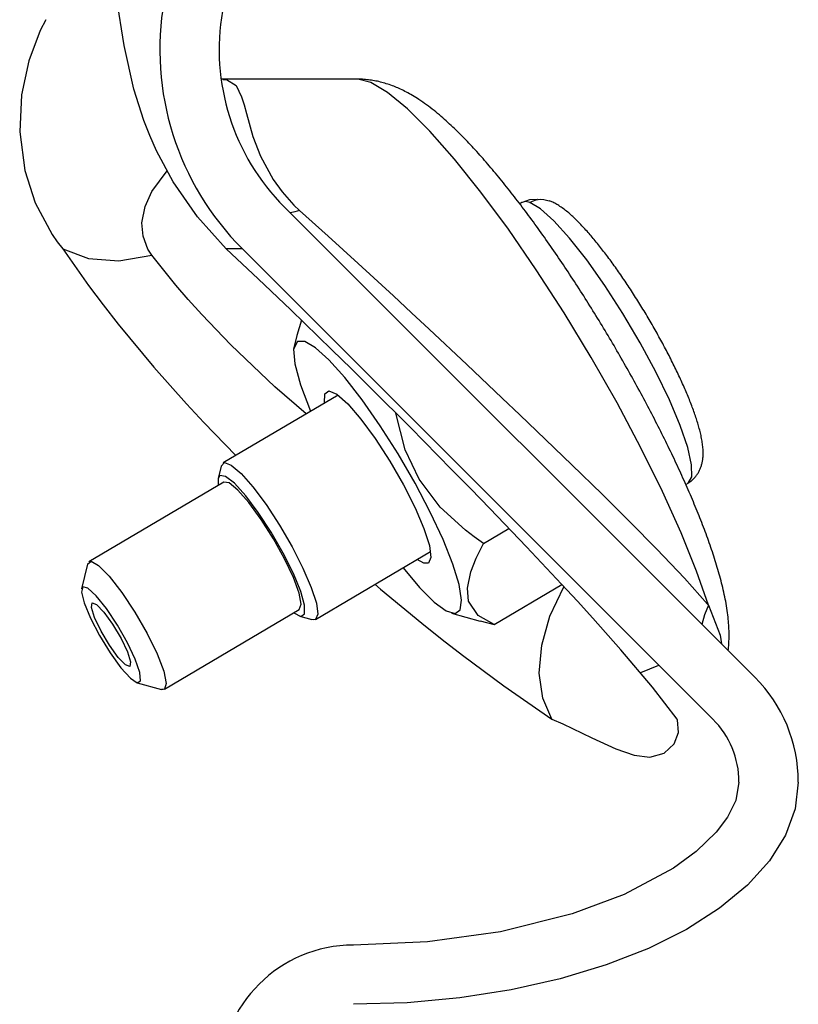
# Model space of a CAD drawing. Extents: x 990 to 4202, y -422 to 622.
# Tile 154 of 200: x 1605.17 to 1606.48, y -96.98 to -95.32. Entities that reach past the tile are written whole.
import ezdxf

# ---------------------------------------------------------------- set-up
doc = ezdxf.new("R2010")
doc.units = 0
doc.header["$MEASUREMENT"] = 0
doc.layers.add('SPILL-BUCKET', color=1, linetype='CONTINUOUS')

msp = doc.modelspace()

# ---------------------------------------------------------------- linework, layer by layer
at = {"layer": 'SPILL-BUCKET', "color": 8, "linetype": 'Continuous'}
for p, q in [((1605.34302, -95.36353), (1605.3299, -95.28097)), ((1605.21092, -95.32031), (1605.20132, -95.33798)), ((1605.20132, -95.33798), (1605.18226, -95.38895)), ((1605.35939, -95.43705), (1605.34302, -95.36353)), ((1605.18226, -95.38895), (1605.16998, -95.44649)), ((1605.50886, -95.42017), (1605.50644, -95.42013)), ((1605.509, -95.42017), (1605.50886, -95.42017)), ((1605.50895, -95.42048), (1605.51547, -95.42075)), ((1605.50914, -95.42017), (1605.509, -95.42017)), ((1605.73647, -95.42017), (1605.50914, -95.42017)), ((1605.51547, -95.42075), (1605.53141, -95.43078)), ((1605.7587, -95.42581), (1605.73647, -95.42017)), ((1605.73792, -95.42018), (1605.73647, -95.42017)), ((1605.73937, -95.4202), (1605.73792, -95.42018)), ((1605.74191, -95.42027), (1605.73937, -95.4202)), ((1605.74443, -95.42038), (1605.74191, -95.42027)), ((1605.74697, -95.42053), (1605.74443, -95.42038)), ((1605.74949, -95.42073), (1605.74697, -95.42053)), ((1605.75202, -95.42096), (1605.74949, -95.42073)), ((1605.75453, -95.42124), (1605.75202, -95.42096)), ((1605.75705, -95.42156), (1605.75453, -95.42124)), ((1605.75956, -95.42191), (1605.75705, -95.42156)), ((1605.76208, -95.42231), (1605.75956, -95.42191)), ((1605.76458, -95.42275), (1605.76208, -95.42231)), ((1605.7671, -95.42323), (1605.76458, -95.42275)), ((1605.76959, -95.42374), (1605.7671, -95.42323)), ((1605.77211, -95.4243), (1605.76959, -95.42374)), ((1605.7746, -95.4249), (1605.77211, -95.4243)), ((1605.77713, -95.42554), (1605.7746, -95.4249)), ((1605.77962, -95.42622), (1605.77713, -95.42554)), ((1605.37617, -95.48966), (1605.35939, -95.43705)), ((1605.53141, -95.43078), (1605.5409, -95.45)), ((1605.7868, -95.4426), (1605.7587, -95.42581)), ((1605.78215, -95.42695), (1605.77962, -95.42622)), ((1605.78465, -95.42771), (1605.78215, -95.42695)), ((1605.7872, -95.42852), (1605.78465, -95.42771)), ((1605.78972, -95.42936), (1605.7872, -95.42852)), ((1605.79228, -95.43027), (1605.78972, -95.42936)), ((1605.79481, -95.4312), (1605.79228, -95.43027)), ((1605.79713, -95.43209), (1605.79481, -95.4312)), ((1605.79943, -95.43301), (1605.79713, -95.43209)), ((1605.80178, -95.43398), (1605.79943, -95.43301)), ((1605.80409, -95.43497), (1605.80178, -95.43398)), ((1605.80647, -95.43603), (1605.80409, -95.43497)), ((1605.80882, -95.43711), (1605.80647, -95.43603)), ((1605.81124, -95.43826), (1605.80882, -95.43711)), ((1605.81364, -95.43943), (1605.81124, -95.43826)), ((1605.81611, -95.44068), (1605.81364, -95.43943)), ((1605.81855, -95.44195), (1605.81611, -95.44068)), ((1605.82109, -95.44331), (1605.81855, -95.44195)), ((1605.16998, -95.44649), (1605.16697, -95.50861)), ((1605.5409, -95.45), (1605.5449, -95.4631)), ((1605.82016, -95.47018), (1605.7868, -95.4426)), ((1605.8236, -95.4447), (1605.82109, -95.44331)), ((1605.82621, -95.44618), (1605.8236, -95.4447)), ((1605.82879, -95.44769), (1605.82621, -95.44618)), ((1605.83148, -95.44931), (1605.82879, -95.44769)), ((1605.83415, -95.45095), (1605.83148, -95.44931)), ((1605.83693, -95.45271), (1605.83415, -95.45095)), ((1605.83969, -95.4545), (1605.83693, -95.45271)), ((1605.84289, -95.45664), (1605.83969, -95.4545)), ((1605.84605, -95.45881), (1605.84289, -95.45664)), ((1605.5449, -95.4631), (1605.54893, -95.47817)), ((1605.85806, -95.50795), (1605.82016, -95.47018)), ((1605.84927, -95.46107), (1605.84605, -95.45881)), ((1605.85245, -95.46337), (1605.84927, -95.46107)), ((1605.85563, -95.46572), (1605.85245, -95.46337)), ((1605.85879, -95.46812), (1605.85563, -95.46572)), ((1605.8619, -95.47053), (1605.85879, -95.46812)), ((1605.865, -95.47298), (1605.8619, -95.47053)), ((1605.86804, -95.47543), (1605.865, -95.47298)), ((1605.38604, -95.51496), (1605.37617, -95.48966)), ((1605.54893, -95.47817), (1605.56003, -95.51671)), ((1605.87107, -95.47792), (1605.86804, -95.47543)), ((1605.87404, -95.4804), (1605.87107, -95.47792)), ((1605.877, -95.48292), (1605.87404, -95.4804)), ((1605.8799, -95.48544), (1605.877, -95.48292)), ((1605.8828, -95.48799), (1605.8799, -95.48544)), ((1605.88564, -95.49053), (1605.8828, -95.48799)), ((1605.88849, -95.49311), (1605.88564, -95.49053)), ((1605.89966, -95.55509), (1605.85806, -95.50795)), ((1605.89129, -95.49568), (1605.88849, -95.49311)), ((1605.89409, -95.49829), (1605.89129, -95.49568)), ((1605.89685, -95.50089), (1605.89409, -95.49829)), ((1605.89961, -95.50353), (1605.89685, -95.50089)), ((1605.90234, -95.50617), (1605.89961, -95.50353)), ((1605.90507, -95.50884), (1605.90234, -95.50617)), ((1605.16697, -95.50861), (1605.17571, -95.57434)), ((1605.39765, -95.54116), (1605.38604, -95.51496)), ((1605.56003, -95.51671), (1605.57292, -95.55018)), ((1605.90778, -95.51152), (1605.90507, -95.50884)), ((1605.91048, -95.51422), (1605.90778, -95.51152)), ((1605.91317, -95.51694), (1605.91048, -95.51422)), ((1605.91586, -95.51968), (1605.91317, -95.51694)), ((1605.91852, -95.52243), (1605.91586, -95.51968)), ((1605.9212, -95.52521), (1605.91852, -95.52243)), ((1605.42556, -95.5934), (1605.39765, -95.54116)), ((1605.92385, -95.528), (1605.9212, -95.52521)), ((1605.92651, -95.53083), (1605.92385, -95.528)), ((1605.92916, -95.53366), (1605.92651, -95.53083)), ((1605.93181, -95.53652), (1605.92916, -95.53366)), ((1605.93445, -95.53939), (1605.93181, -95.53652)), ((1605.93709, -95.54229), (1605.93445, -95.53939)), ((1605.57292, -95.55018), (1605.59405, -95.58919)), ((1605.94407, -95.61057), (1605.89966, -95.55509)), ((1605.93973, -95.54521), (1605.93709, -95.54229)), ((1605.94237, -95.54815), (1605.93973, -95.54521)), ((1605.945, -95.55111), (1605.94237, -95.54815)), ((1605.94764, -95.5541), (1605.945, -95.55111)), ((1605.95026, -95.5571), (1605.94764, -95.5541)), ((1605.9529, -95.56013), (1605.95026, -95.5571)), ((1605.17571, -95.57434), (1605.19328, -95.62853)), ((1605.38972, -95.60955), (1605.41558, -95.57472)), ((1605.95553, -95.56317), (1605.9529, -95.56013)), ((1605.95817, -95.56625), (1605.95553, -95.56317)), ((1605.9608, -95.56934), (1605.95817, -95.56625)), ((1605.96344, -95.57245), (1605.9608, -95.56934)), ((1605.96607, -95.57558), (1605.96344, -95.57245)), ((1605.59405, -95.58919), (1605.60926, -95.6103)), ((1605.96871, -95.57874), (1605.96607, -95.57558)), ((1605.97134, -95.58192), (1605.96871, -95.57874)), ((1605.97398, -95.58512), (1605.97134, -95.58192)), ((1605.97662, -95.58834), (1605.97398, -95.58512)), ((1605.97926, -95.59158), (1605.97662, -95.58834)), ((1605.46632, -95.65234), (1605.42556, -95.5934)), ((1605.9819, -95.59484), (1605.97926, -95.59158)), ((1605.98455, -95.59813), (1605.9819, -95.59484)), ((1605.98719, -95.60143), (1605.98455, -95.59813)), ((1605.98984, -95.60476), (1605.98719, -95.60143)), ((1605.99249, -95.60811), (1605.98984, -95.60476)), ((1605.99514, -95.61148), (1605.99249, -95.60811)), ((1605.37829, -95.63475), (1605.38972, -95.60955)), ((1605.60926, -95.6103), (1605.62911, -95.63238)), ((1605.99032, -95.67317), (1605.94407, -95.61057)), ((1605.99778, -95.61487), (1605.99514, -95.61148)), ((1606.00044, -95.61828), (1605.99778, -95.61487)), ((1606.00309, -95.62171), (1606.00044, -95.61828)), ((1606.00575, -95.62516), (1606.00309, -95.62171)), ((1606.02574, -95.62325), (1606.01345, -95.62782)), ((1606.0389, -95.62312), (1606.02574, -95.62325)), ((1606.03093, -95.62557), (1606.03707, -95.62359)), ((1606.03707, -95.62359), (1606.04364, -95.62266)), ((1606.03922, -95.62323), (1606.0389, -95.62312)), ((1606.04364, -95.62266), (1606.05009, -95.62287)), ((1606.05009, -95.62287), (1606.05879, -95.62507)), ((1605.19328, -95.62853), (1605.22182, -95.68188)), ((1605.37297, -95.66243), (1605.37829, -95.63475)), ((1605.62911, -95.63238), (1605.63857, -95.64125)), ((1605.63857, -95.64125), (1605.63058, -95.64386)), ((1605.63857, -95.64125), (1605.68694, -95.6847)), ((1606.0084, -95.62863), (1606.00575, -95.62516)), ((1606.01106, -95.63212), (1606.0084, -95.62863)), ((1606.01321, -95.62796), (1606.00954, -95.63013)), ((1606.01372, -95.63563), (1606.01106, -95.63212)), ((1606.01323, -95.62795), (1606.01321, -95.62796)), ((1606.01334, -95.62791), (1606.01322, -95.62798)), ((1606.01326, -95.62793), (1606.01323, -95.62795)), ((1606.01894, -95.62651), (1606.01326, -95.62793)), ((1606.01345, -95.62782), (1606.01326, -95.62793)), ((1606.01346, -95.62784), (1606.01334, -95.62791)), ((1606.01638, -95.63916), (1606.01372, -95.63563)), ((1606.01904, -95.6427), (1606.01638, -95.63916)), ((1606.02624, -95.62793), (1606.01894, -95.62651)), ((1606.02624, -95.62793), (1606.03093, -95.62557)), ((1606.04427, -95.63845), (1606.02624, -95.62793)), ((1606.06703, -95.65877), (1606.04427, -95.63845)), ((1606.05907, -95.62504), (1606.05883, -95.62496)), ((1606.0593, -95.62513), (1606.05907, -95.62504)), ((1606.0608, -95.6257), (1606.0593, -95.62513)), ((1606.06225, -95.62631), (1606.0608, -95.6257)), ((1606.06379, -95.62699), (1606.06225, -95.62631)), ((1606.06531, -95.62769), (1606.06379, -95.62699)), ((1606.06692, -95.62847), (1606.06531, -95.62769)), ((1606.0685, -95.62929), (1606.06692, -95.62847)), ((1606.07018, -95.6302), (1606.0685, -95.62929)), ((1606.07184, -95.63115), (1606.07018, -95.6302)), ((1606.0736, -95.63219), (1606.07184, -95.63115)), ((1606.07534, -95.63327), (1606.0736, -95.63219)), ((1606.07728, -95.63453), (1606.07534, -95.63327)), ((1606.07921, -95.63583), (1606.07728, -95.63453)), ((1606.0811, -95.63716), (1606.07921, -95.63583)), ((1606.08298, -95.63853), (1606.0811, -95.63716)), ((1606.08482, -95.6399), (1606.08298, -95.63853)), ((1606.08665, -95.64132), (1606.08482, -95.6399)), ((1606.08843, -95.64275), (1606.08665, -95.64132)), ((1605.51511, -95.70615), (1605.46632, -95.65234)), ((1605.63058, -95.64386), (1605.62296, -95.64565)), ((1606.0217, -95.64628), (1606.01904, -95.6427)), ((1606.02437, -95.64986), (1606.0217, -95.64628)), ((1606.02703, -95.65347), (1606.02437, -95.64986)), ((1606.0297, -95.65709), (1606.02703, -95.65347)), ((1606.03236, -95.66073), (1606.0297, -95.65709)), ((1606.09022, -95.64422), (1606.08843, -95.64275)), ((1606.09198, -95.64569), (1606.09022, -95.64422)), ((1606.09374, -95.6472), (1606.09198, -95.64569)), ((1606.09546, -95.64872), (1606.09374, -95.6472)), ((1606.0972, -95.65027), (1606.09546, -95.64872)), ((1606.09891, -95.65184), (1606.0972, -95.65027)), ((1606.10063, -95.65344), (1606.09891, -95.65184)), ((1606.10233, -95.65505), (1606.10063, -95.65344)), ((1606.10404, -95.6567), (1606.10233, -95.65505)), ((1606.10574, -95.65837), (1606.10404, -95.6567)), ((1605.37476, -95.68463), (1605.37297, -95.66243)), ((1606.0374, -95.74155), (1605.99032, -95.67317)), ((1606.03503, -95.6644), (1606.03236, -95.66073)), ((1606.0377, -95.66808), (1606.03503, -95.6644)), ((1606.04036, -95.67177), (1606.0377, -95.66808)), ((1606.04303, -95.67549), (1606.04036, -95.67177)), ((1606.09352, -95.68802), (1606.06703, -95.65877)), ((1606.10745, -95.66006), (1606.10574, -95.65837)), ((1606.10914, -95.66178), (1606.10745, -95.66006)), ((1606.11085, -95.66352), (1606.10914, -95.66178)), ((1606.11255, -95.66529), (1606.11085, -95.66352)), ((1606.11425, -95.66708), (1606.11255, -95.66529)), ((1606.11596, -95.6689), (1606.11425, -95.66708)), ((1606.11767, -95.67075), (1606.11596, -95.6689)), ((1606.11938, -95.67261), (1606.11767, -95.67075)), ((1606.12109, -95.67451), (1606.11938, -95.67261)), ((1606.12281, -95.67643), (1606.12109, -95.67451)), ((1605.22182, -95.68188), (1605.23032, -95.69414)), ((1605.38308, -95.70665), (1605.37476, -95.68463)), ((1605.68694, -95.6847), (1605.73738, -95.73072)), ((1606.04569, -95.67922), (1606.04303, -95.67549)), ((1606.04836, -95.68297), (1606.04569, -95.67922)), ((1606.05103, -95.68673), (1606.04836, -95.68297)), ((1606.0537, -95.69052), (1606.05103, -95.68673)), ((1606.05636, -95.69431), (1606.0537, -95.69052)), ((1606.1226, -95.72494), (1606.09352, -95.68802)), ((1606.12453, -95.67837), (1606.12281, -95.67643)), ((1606.12626, -95.68034), (1606.12453, -95.67837)), ((1606.12799, -95.68234), (1606.12626, -95.68034)), ((1606.12972, -95.68435), (1606.12799, -95.68234)), ((1606.13146, -95.6864), (1606.12972, -95.68435)), ((1606.1332, -95.68847), (1606.13146, -95.6864)), ((1606.13494, -95.69056), (1606.1332, -95.68847)), ((1606.13669, -95.69268), (1606.13494, -95.69056)), ((1605.23032, -95.69414), (1605.23946, -95.70615)), ((1605.23946, -95.70615), (1605.2829, -95.768)), ((1605.23946, -95.70615), (1605.28292, -95.72254)), ((1605.38608, -95.71162), (1605.38308, -95.70665)), ((1605.53537, -95.70615), (1605.51511, -95.70615)), ((1605.56897, -95.75663), (1605.51511, -95.70615)), ((1605.54213, -95.70615), (1605.53537, -95.70615)), ((1606.05903, -95.69813), (1606.05636, -95.69431)), ((1606.06169, -95.70196), (1606.05903, -95.69813)), ((1606.06436, -95.70581), (1606.06169, -95.70196)), ((1606.06702, -95.70967), (1606.06436, -95.70581)), ((1606.13845, -95.69482), (1606.13669, -95.69268)), ((1606.14021, -95.69698), (1606.13845, -95.69482)), ((1606.14197, -95.69917), (1606.14021, -95.69698)), ((1606.14373, -95.70138), (1606.14197, -95.69917)), ((1606.14551, -95.70362), (1606.14373, -95.70138)), ((1606.14728, -95.70587), (1606.14551, -95.70362)), ((1606.14905, -95.70815), (1606.14728, -95.70587)), ((1605.28292, -95.72254), (1605.33419, -95.72609)), ((1605.33419, -95.72609), (1605.38952, -95.71652)), ((1605.38952, -95.71652), (1605.38608, -95.71162)), ((1605.42995, -95.7671), (1605.38952, -95.71652)), ((1606.06968, -95.71355), (1606.06702, -95.70967)), ((1606.07234, -95.71744), (1606.06968, -95.71355)), ((1606.075, -95.72134), (1606.07234, -95.71744)), ((1606.07766, -95.72526), (1606.075, -95.72134)), ((1606.15083, -95.71045), (1606.14905, -95.70815)), ((1606.15262, -95.71278), (1606.15083, -95.71045)), ((1606.1544, -95.71512), (1606.15262, -95.71278)), ((1606.15619, -95.71749), (1606.1544, -95.71512)), ((1606.15798, -95.71987), (1606.15619, -95.71749)), ((1606.15978, -95.72228), (1606.15798, -95.71987)), ((1606.16158, -95.72471), (1606.15978, -95.72228)), ((1605.73738, -95.73072), (1605.79675, -95.78558)), ((1606.08031, -95.7292), (1606.07766, -95.72526)), ((1606.08296, -95.73315), (1606.08031, -95.7292)), ((1606.08562, -95.73711), (1606.08296, -95.73315)), ((1606.08826, -95.74109), (1606.08562, -95.73711)), ((1606.153, -95.7679), (1606.1226, -95.72494)), ((1606.16338, -95.72716), (1606.16158, -95.72471)), ((1606.16518, -95.72963), (1606.16338, -95.72716)), ((1606.16698, -95.73211), (1606.16518, -95.72963)), ((1606.16878, -95.73462), (1606.16698, -95.73211)), ((1606.17059, -95.73714), (1606.16878, -95.73462)), ((1606.17239, -95.73968), (1606.17059, -95.73714)), ((1606.1742, -95.74224), (1606.17239, -95.73968)), ((1605.62385, -95.80907), (1605.56897, -95.75663)), ((1606.08428, -95.81421), (1606.0374, -95.74155)), ((1606.09091, -95.74508), (1606.08826, -95.74109)), ((1606.09355, -95.74908), (1606.09091, -95.74508)), ((1606.09619, -95.75309), (1606.09355, -95.74908)), ((1606.09883, -95.75712), (1606.09619, -95.75309)), ((1606.10147, -95.76116), (1606.09883, -95.75712)), ((1606.176, -95.74482), (1606.1742, -95.74224)), ((1606.17781, -95.74742), (1606.176, -95.74482)), ((1606.17962, -95.75003), (1606.17781, -95.74742)), ((1606.18143, -95.75265), (1606.17962, -95.75003)), ((1606.18324, -95.7553), (1606.18143, -95.75265)), ((1606.18504, -95.75795), (1606.18324, -95.7553)), ((1605.2829, -95.768), (1605.30742, -95.80061)), ((1605.45095, -95.79148), (1605.42995, -95.7671)), ((1606.1041, -95.7652), (1606.10147, -95.76116)), ((1606.10672, -95.76927), (1606.1041, -95.7652)), ((1606.10935, -95.77334), (1606.10672, -95.76927)), ((1606.11197, -95.77742), (1606.10935, -95.77334)), ((1606.18341, -95.81507), (1606.153, -95.7679)), ((1606.18684, -95.76063), (1606.18504, -95.75795)), ((1606.18865, -95.76331), (1606.18684, -95.76063)), ((1606.19045, -95.76601), (1606.18865, -95.76331)), ((1606.19225, -95.76873), (1606.19045, -95.76601)), ((1606.19405, -95.77146), (1606.19225, -95.76873)), ((1606.19584, -95.7742), (1606.19405, -95.77146)), ((1605.79675, -95.78558), (1605.827, -95.81374)), ((1606.11459, -95.78151), (1606.11197, -95.77742)), ((1606.1172, -95.78562), (1606.11459, -95.78151)), ((1606.1198, -95.78973), (1606.1172, -95.78562)), ((1606.12241, -95.79385), (1606.1198, -95.78973)), ((1606.19764, -95.77695), (1606.19584, -95.7742)), ((1606.19942, -95.77972), (1606.19764, -95.77695)), ((1606.20121, -95.78249), (1606.19942, -95.77972)), ((1606.20299, -95.78528), (1606.20121, -95.78249)), ((1606.20477, -95.78808), (1606.20299, -95.78528)), ((1606.20655, -95.79089), (1606.20477, -95.78808)), ((1605.30742, -95.80061), (1605.33305, -95.83334)), ((1605.47374, -95.81681), (1605.45095, -95.79148)), ((1606.12501, -95.79799), (1606.12241, -95.79385)), ((1606.1276, -95.80213), (1606.12501, -95.79799)), ((1606.13019, -95.80628), (1606.1276, -95.80213)), ((1606.13277, -95.81044), (1606.13019, -95.80628)), ((1606.20832, -95.79371), (1606.20655, -95.79089)), ((1606.21008, -95.79653), (1606.20832, -95.79371)), ((1606.21184, -95.79937), (1606.21008, -95.79653)), ((1606.2136, -95.80221), (1606.21184, -95.79937)), ((1606.21535, -95.80506), (1606.2136, -95.80221)), ((1606.21709, -95.80792), (1606.21535, -95.80506)), ((1605.5226, -95.86781), (1605.47374, -95.81681)), ((1605.69289, -95.87615), (1605.62385, -95.80907)), ((1605.827, -95.81374), (1605.85678, -95.84159)), ((1606.12995, -95.88957), (1606.08428, -95.81421)), ((1606.13535, -95.8146), (1606.13277, -95.81044)), ((1606.13792, -95.81878), (1606.13535, -95.8146)), ((1606.14049, -95.82296), (1606.13792, -95.81878)), ((1606.14305, -95.82715), (1606.14049, -95.82296)), ((1606.2125, -95.86438), (1606.18341, -95.81507)), ((1606.21883, -95.81078), (1606.21709, -95.80792)), ((1606.22056, -95.81366), (1606.21883, -95.81078)), ((1606.22228, -95.81653), (1606.22056, -95.81366)), ((1606.224, -95.81941), (1606.22228, -95.81653)), ((1606.22571, -95.8223), (1606.224, -95.81941)), ((1606.22742, -95.82519), (1606.22571, -95.8223)), ((1605.33305, -95.83334), (1605.39293, -95.90539)), ((1605.64157, -95.82628), (1605.63373, -95.8522)), ((1606.1456, -95.83134), (1606.14305, -95.82715)), ((1606.14815, -95.83555), (1606.1456, -95.83134)), ((1606.15069, -95.83976), (1606.14815, -95.83555)), ((1606.15323, -95.84397), (1606.15069, -95.83976)), ((1606.22911, -95.82809), (1606.22742, -95.82519)), ((1606.2308, -95.83099), (1606.22911, -95.82809)), ((1606.23248, -95.83389), (1606.2308, -95.83099)), ((1606.23415, -95.8368), (1606.23248, -95.83389)), ((1606.23581, -95.8397), (1606.23415, -95.8368)), ((1606.23746, -95.84261), (1606.23581, -95.8397)), ((1605.63373, -95.8522), (1605.62851, -95.87511)), ((1605.85678, -95.84159), (1605.92016, -95.90121)), ((1606.15575, -95.84819), (1606.15323, -95.84397)), ((1606.15827, -95.85242), (1606.15575, -95.84819)), ((1606.16079, -95.85665), (1606.15827, -95.85242)), ((1606.16329, -95.86088), (1606.16079, -95.85665)), ((1606.23911, -95.84552), (1606.23746, -95.84261)), ((1606.24074, -95.84843), (1606.23911, -95.84552)), ((1606.24236, -95.85134), (1606.24074, -95.84843)), ((1606.24397, -95.85425), (1606.24236, -95.85134)), ((1606.24558, -95.85716), (1606.24397, -95.85425)), ((1605.59698, -95.93871), (1605.5226, -95.86781)), ((1605.63481, -95.86262), (1605.62851, -95.87511)), ((1605.6471, -95.86249), (1605.63481, -95.86262)), ((1605.66508, -95.87296), (1605.6471, -95.86249)), ((1605.68792, -95.89352), (1605.66508, -95.87296)), ((1606.16579, -95.86512), (1606.16329, -95.86088)), ((1606.16828, -95.86936), (1606.16579, -95.86512)), ((1606.17076, -95.87361), (1606.16828, -95.86936)), ((1606.17323, -95.87787), (1606.17076, -95.87361)), ((1606.23901, -95.91369), (1606.2125, -95.86438)), ((1606.24717, -95.86007), (1606.24558, -95.85716)), ((1606.24875, -95.86297), (1606.24717, -95.86007)), ((1606.25032, -95.86588), (1606.24875, -95.86297)), ((1606.25187, -95.86878), (1606.25032, -95.86588)), ((1606.25342, -95.87168), (1606.25187, -95.86878)), ((1606.25496, -95.87457), (1606.25342, -95.87168)), ((1605.62851, -95.87511), (1605.63025, -95.89987)), ((1605.72573, -95.90843), (1605.69289, -95.87615)), ((1606.17341, -95.96599), (1606.12995, -95.88957)), ((1606.1757, -95.88212), (1606.17323, -95.87787)), ((1606.17816, -95.88638), (1606.1757, -95.88212)), ((1606.18061, -95.89064), (1606.17816, -95.88638)), ((1606.25647, -95.87746), (1606.25496, -95.87457)), ((1606.25798, -95.88035), (1606.25647, -95.87746)), ((1606.25948, -95.88323), (1606.25798, -95.88035)), ((1606.26096, -95.8861), (1606.25948, -95.88323)), ((1606.26243, -95.88897), (1606.26096, -95.8861)), ((1606.26389, -95.89184), (1606.26243, -95.88897)), ((1605.39293, -95.90539), (1605.44801, -95.96736)), ((1605.63025, -95.89987), (1605.63992, -95.9355)), ((1605.71456, -95.92324), (1605.68792, -95.89352)), ((1605.92016, -95.90121), (1605.98012, -95.95801)), ((1606.18305, -95.8949), (1606.18061, -95.89064)), ((1606.18548, -95.89916), (1606.18305, -95.8949)), ((1606.1879, -95.90343), (1606.18548, -95.89916)), ((1606.19031, -95.9077), (1606.1879, -95.90343)), ((1606.26533, -95.89469), (1606.26389, -95.89184)), ((1606.26675, -95.89755), (1606.26533, -95.89469)), ((1606.26817, -95.90039), (1606.26675, -95.89755)), ((1606.26957, -95.90322), (1606.26817, -95.90039)), ((1606.27095, -95.90605), (1606.26957, -95.90322)), ((1606.27232, -95.90887), (1606.27095, -95.90605)), ((1605.74377, -95.96074), (1605.71456, -95.92324)), ((1605.75913, -95.94149), (1605.72573, -95.90843)), ((1606.19271, -95.91197), (1606.19031, -95.9077)), ((1606.1951, -95.91624), (1606.19271, -95.91197)), ((1606.19748, -95.92051), (1606.1951, -95.91624)), ((1606.19986, -95.92477), (1606.19748, -95.92051)), ((1606.2618, -95.96087), (1606.23901, -95.91369)), ((1606.27367, -95.91167), (1606.27232, -95.90887)), ((1606.27501, -95.91448), (1606.27367, -95.91167)), ((1606.27634, -95.91726), (1606.27501, -95.91448)), ((1606.27764, -95.92004), (1606.27634, -95.91726)), ((1606.27893, -95.92281), (1606.27764, -95.92004)), ((1606.28021, -95.92557), (1606.27893, -95.92281)), ((1605.64968, -95.98429), (1605.59698, -95.93871)), ((1605.63992, -95.9355), (1605.65699, -95.97997)), ((1606.20222, -95.92904), (1606.19986, -95.92477)), ((1606.20457, -95.93331), (1606.20222, -95.92904)), ((1606.20691, -95.93758), (1606.20457, -95.93331)), ((1606.20924, -95.94185), (1606.20691, -95.93758)), ((1606.28147, -95.92832), (1606.28021, -95.92557)), ((1606.28271, -95.93105), (1606.28147, -95.92832)), ((1606.28394, -95.93378), (1606.28271, -95.93105)), ((1606.28514, -95.93649), (1606.28394, -95.93378)), ((1606.28633, -95.93919), (1606.28514, -95.93649)), ((1606.28751, -95.94187), (1606.28633, -95.93919)), ((1605.70328, -95.95259), (1605.50957, -96.06714)), ((1605.68065, -95.96597), (1605.68102, -95.95033)), ((1605.68102, -95.95033), (1605.68806, -95.94524)), ((1605.68806, -95.94524), (1605.70123, -95.95109)), ((1605.70123, -95.95109), (1605.71955, -95.96744)), ((1605.82517, -96.00749), (1605.75913, -95.94149)), ((1606.21156, -95.94611), (1606.20924, -95.94185)), ((1606.21386, -95.95038), (1606.21156, -95.94611)), ((1606.21616, -95.95464), (1606.21386, -95.95038)), ((1606.21844, -95.9589), (1606.21616, -95.95464)), ((1606.28866, -95.94454), (1606.28751, -95.94187)), ((1606.2898, -95.94721), (1606.28866, -95.94454)), ((1606.29092, -95.94985), (1606.2898, -95.94721)), ((1606.29203, -95.95249), (1606.29092, -95.94985)), ((1606.29311, -95.9551), (1606.29203, -95.95249)), ((1606.29417, -95.95771), (1606.29311, -95.9551)), ((1605.44801, -95.96736), (1605.4771, -95.99872)), ((1605.71955, -95.96744), (1605.74165, -95.99306)), ((1605.77418, -96.00428), (1605.74377, -95.96074)), ((1605.98012, -95.95801), (1606.00975, -95.98623)), ((1606.21371, -96.0418), (1606.17341, -95.96599)), ((1606.22072, -95.96316), (1606.21844, -95.9589)), ((1606.22298, -95.96742), (1606.22072, -95.96316)), ((1606.22523, -95.97167), (1606.22298, -95.96742)), ((1606.22746, -95.97592), (1606.22523, -95.97167)), ((1606.27986, -96.00387), (1606.2618, -95.96087)), ((1606.29522, -95.9603), (1606.29417, -95.95771)), ((1606.29625, -95.96288), (1606.29522, -95.9603)), ((1606.29726, -95.96544), (1606.29625, -95.96288)), ((1606.29825, -95.96799), (1606.29726, -95.96544)), ((1606.29922, -95.97052), (1606.29825, -95.96799)), ((1606.30017, -95.97304), (1606.29922, -95.97052)), ((1606.3011, -95.97554), (1606.30017, -95.97304)), ((1605.81627, -96.04491), (1605.80047, -95.98306)), ((1606.00975, -95.98623), (1606.03838, -96.01359)), ((1606.22969, -95.98016), (1606.22746, -95.97592)), ((1606.2319, -95.9844), (1606.22969, -95.98016)), ((1606.2341, -95.98864), (1606.2319, -95.9844)), ((1606.23629, -95.99287), (1606.2341, -95.98864)), ((1606.30201, -95.97804), (1606.3011, -95.97554)), ((1606.3029, -95.98051), (1606.30201, -95.97804)), ((1606.30378, -95.98298), (1606.3029, -95.98051)), ((1606.30463, -95.98542), (1606.30378, -95.98298)), ((1606.30546, -95.98786), (1606.30463, -95.98542)), ((1606.30628, -95.99028), (1606.30546, -95.98786)), ((1605.4771, -95.99872), (1605.5312, -96.05445)), ((1605.74165, -95.99306), (1605.76587, -96.02603)), ((1605.8044, -96.05184), (1605.77418, -96.00428)), ((1606.23846, -95.9971), (1606.23629, -95.99287)), ((1606.24062, -96.00133), (1606.23846, -95.9971)), ((1606.24276, -96.00554), (1606.24062, -96.00133)), ((1606.2449, -96.00976), (1606.24276, -96.00554)), ((1606.29243, -96.04081), (1606.27986, -96.00387)), ((1606.30707, -95.99269), (1606.30628, -95.99028)), ((1606.30784, -95.99509), (1606.30707, -95.99269)), ((1606.30859, -95.99748), (1606.30784, -95.99509)), ((1606.30931, -95.99985), (1606.30859, -95.99748)), ((1606.31002, -96.00223), (1606.30931, -95.99985)), ((1606.31071, -96.00457), (1606.31002, -96.00223)), ((1606.31137, -96.00694), (1606.31071, -96.00457)), ((1605.89476, -96.07795), (1605.82517, -96.00749)), ((1606.03838, -96.01359), (1606.09713, -96.07015)), ((1606.24702, -96.01396), (1606.2449, -96.00976)), ((1606.24912, -96.01816), (1606.24702, -96.01396)), ((1606.25122, -96.02236), (1606.24912, -96.01816)), ((1606.2533, -96.02655), (1606.25122, -96.02236)), ((1606.31201, -96.00927), (1606.31137, -96.00694)), ((1606.31263, -96.01162), (1606.31201, -96.00927)), ((1606.31322, -96.01394), (1606.31263, -96.01162)), ((1606.31379, -96.01629), (1606.31322, -96.01394)), ((1606.31434, -96.01861), (1606.31379, -96.01629)), ((1606.31486, -96.02096), (1606.31434, -96.01861)), ((1606.31535, -96.02328), (1606.31486, -96.02096)), ((1605.76587, -96.02603), (1605.7904, -96.06388)), ((1606.25536, -96.03073), (1606.2533, -96.02655)), ((1606.25741, -96.0349), (1606.25536, -96.03073)), ((1606.25944, -96.03907), (1606.25741, -96.0349)), ((1606.26146, -96.04323), (1606.25944, -96.03907)), ((1606.31582, -96.02564), (1606.31535, -96.02328)), ((1606.31625, -96.02796), (1606.31582, -96.02564)), ((1606.31666, -96.03032), (1606.31625, -96.02796)), ((1606.31703, -96.03265), (1606.31666, -96.03032)), ((1606.31736, -96.03496), (1606.31703, -96.03265)), ((1606.31765, -96.03726), (1606.31736, -96.03496)), ((1606.31789, -96.03949), (1606.31765, -96.03726)), ((1606.31809, -96.0417), (1606.31789, -96.03949)), ((1605.83302, -96.10121), (1605.8044, -96.05184)), ((1605.83977, -96.09424), (1605.81627, -96.04491)), ((1606.24998, -96.11536), (1606.21371, -96.0418)), ((1606.26347, -96.04738), (1606.26146, -96.04323)), ((1606.26546, -96.05153), (1606.26347, -96.04738)), ((1606.26744, -96.05566), (1606.26546, -96.05153)), ((1606.2694, -96.05979), (1606.26744, -96.05566)), ((1606.29894, -96.07011), (1606.29243, -96.04081)), ((1606.31825, -96.0438), (1606.31809, -96.0417)), ((1606.31824, -96.05683), (1606.31834, -96.05512)), ((1606.31836, -96.04589), (1606.31825, -96.0438)), ((1606.31834, -96.05512), (1606.31842, -96.05342)), ((1606.31843, -96.04784), (1606.31836, -96.04589)), ((1606.31842, -96.05342), (1606.31846, -96.0516)), ((1606.31846, -96.04979), (1606.31843, -96.04784)), ((1606.31846, -96.0516), (1606.31846, -96.04979)), ((1605.50629, -96.07236), (1605.50137, -96.09307)), ((1605.50629, -96.07235), (1605.51198, -96.06638)), ((1605.51198, -96.06638), (1605.52346, -96.07057)), ((1605.52346, -96.07057), (1605.53985, -96.08461)), ((1605.7904, -96.06388), (1605.81338, -96.10377)), ((1606.09713, -96.07015), (1606.14815, -96.11983)), ((1606.27134, -96.06391), (1606.2694, -96.05979)), ((1606.27328, -96.06802), (1606.27134, -96.06391)), ((1606.27519, -96.07212), (1606.27328, -96.06802)), ((1606.27709, -96.07622), (1606.27519, -96.07212)), ((1606.29913, -96.09049), (1606.29894, -96.07011)), ((1606.31513, -96.07293), (1606.31555, -96.07159)), ((1606.31555, -96.07159), (1606.31596, -96.07022)), ((1606.31596, -96.07022), (1606.31632, -96.06885)), ((1606.31632, -96.06885), (1606.31666, -96.06743)), ((1606.31666, -96.06743), (1606.31697, -96.06602)), ((1606.31697, -96.06602), (1606.31726, -96.06455)), ((1606.31726, -96.06455), (1606.31751, -96.06309)), ((1606.31751, -96.06309), (1606.31774, -96.06156)), ((1606.31774, -96.06156), (1606.31793, -96.06003)), ((1606.31793, -96.06003), (1606.3181, -96.05843)), ((1606.3181, -96.05843), (1606.31824, -96.05683)), ((1605.50432, -96.08839), (1605.50119, -96.09395)), ((1605.51391, -96.08975), (1605.50432, -96.08839)), ((1605.53985, -96.08461), (1605.5599, -96.10741)), ((1605.92696, -96.1109), (1605.89476, -96.07795)), ((1606.27897, -96.0803), (1606.27709, -96.07622)), ((1606.28084, -96.08437), (1606.27897, -96.0803)), ((1606.28269, -96.08844), (1606.28084, -96.08437)), ((1606.28452, -96.09249), (1606.28269, -96.08844)), ((1606.30577, -96.09008), (1606.30666, -96.08897)), ((1606.30666, -96.08897), (1606.30752, -96.08784)), ((1606.30752, -96.08784), (1606.30834, -96.08669)), ((1606.30834, -96.08669), (1606.30912, -96.08552)), ((1606.30912, -96.08552), (1606.30987, -96.08433)), ((1606.30987, -96.08433), (1606.31059, -96.08312)), ((1606.31059, -96.08312), (1606.31127, -96.08191)), ((1606.31127, -96.08191), (1606.31192, -96.08067)), ((1606.31192, -96.08067), (1606.31253, -96.07942)), ((1606.31253, -96.07942), (1606.31312, -96.07815)), ((1606.31312, -96.07815), (1606.31366, -96.07687)), ((1606.31366, -96.07687), (1606.31419, -96.07557)), ((1606.31419, -96.07557), (1606.31467, -96.07427)), ((1606.31467, -96.07427), (1606.31513, -96.07293)), ((1605.51074, -96.09925), (1605.28367, -96.23353)), ((1605.50119, -96.09395), (1605.50146, -96.10475)), ((1605.52008, -96.10083), (1605.51074, -96.09925)), ((1605.52882, -96.10141), (1605.51391, -96.08975)), ((1605.53473, -96.11278), (1605.52008, -96.10083)), ((1605.54773, -96.12234), (1605.52882, -96.10141)), ((1605.81338, -96.10377), (1605.83311, -96.14271)), ((1605.85872, -96.15012), (1605.83302, -96.10121)), ((1605.87557, -96.14156), (1605.83977, -96.09424)), ((1606.28634, -96.09654), (1606.28452, -96.09249)), ((1606.28814, -96.10057), (1606.28634, -96.09654)), ((1606.28993, -96.1046), (1606.28814, -96.10057)), ((1606.28931, -96.10322), (1606.29298, -96.10105)), ((1606.2917, -96.10861), (1606.28993, -96.1046)), ((1606.29297, -96.10103), (1606.29339, -96.1008)), ((1606.29298, -96.10105), (1606.29913, -96.09049)), ((1606.29339, -96.1008), (1606.29381, -96.10055)), ((1606.29381, -96.10055), (1606.29505, -96.09976)), ((1606.29505, -96.09976), (1606.29626, -96.09893)), ((1606.29626, -96.09893), (1606.29745, -96.09806)), ((1606.29745, -96.09806), (1606.2986, -96.09716)), ((1606.2986, -96.09716), (1606.29972, -96.09624)), ((1606.29972, -96.09624), (1606.30081, -96.09528)), ((1606.30081, -96.09528), (1606.30187, -96.09429)), ((1606.30187, -96.09429), (1606.3029, -96.09328)), ((1606.3029, -96.09328), (1606.30389, -96.09224)), ((1606.30389, -96.09224), (1606.30485, -96.09117)), ((1606.30485, -96.09117), (1606.30577, -96.09008)), ((1605.55326, -96.13393), (1605.53473, -96.11278)), ((1605.56898, -96.15071), (1605.54773, -96.12234)), ((1605.5599, -96.10741), (1605.58207, -96.13723)), ((1605.95908, -96.144), (1605.92696, -96.1109)), ((1606.14815, -96.11983), (1606.1725, -96.14382)), ((1606.28143, -96.18506), (1606.24998, -96.11536)), ((1606.29345, -96.11262), (1606.2917, -96.10861)), ((1606.29519, -96.11661), (1606.29345, -96.11262)), ((1606.2969, -96.12059), (1606.29519, -96.11661)), ((1606.2986, -96.12457), (1606.2969, -96.12059)), ((1605.57384, -96.16221), (1605.55326, -96.13393)), ((1605.58207, -96.13723), (1605.60465, -96.17179)), ((1606.30029, -96.12853), (1606.2986, -96.12457)), ((1606.30196, -96.13249), (1606.30029, -96.12853)), ((1606.3036, -96.13642), (1606.30196, -96.13249)), ((1606.30524, -96.14036), (1606.3036, -96.13642)), ((1605.59071, -96.18401), (1605.56898, -96.15071)), ((1605.83311, -96.14271), (1605.8481, -96.17779)), ((1605.8803, -96.1963), (1605.85872, -96.15012)), ((1605.91782, -96.18034), (1605.87557, -96.14156)), ((1606.02072, -96.20831), (1605.95908, -96.144)), ((1606.1725, -96.14382), (1606.19552, -96.16671)), ((1606.30685, -96.14427), (1606.30524, -96.14036)), ((1606.30845, -96.14819), (1606.30685, -96.14427)), ((1606.31002, -96.15208), (1606.30845, -96.14819)), ((1606.31158, -96.15598), (1606.31002, -96.15208)), ((1605.59448, -96.19485), (1605.57384, -96.16221)), ((1605.60465, -96.17179), (1605.62592, -96.20843)), ((1606.19552, -96.16671), (1606.24057, -96.21234)), ((1606.31313, -96.15985), (1606.31158, -96.15598)), ((1606.31465, -96.16372), (1606.31313, -96.15985)), ((1606.31616, -96.16757), (1606.31465, -96.16372)), ((1606.31765, -96.17143), (1606.31616, -96.16757)), ((1606.31911, -96.17526), (1606.31765, -96.17143)), ((1605.61099, -96.21931), (1605.59071, -96.18401)), ((1605.8481, -96.17779), (1605.85723, -96.20636)), ((1605.93292, -96.19182), (1605.91782, -96.18034)), ((1605.94842, -96.20269), (1605.99112, -96.17743)), ((1606.30738, -96.24938), (1606.28143, -96.18506)), ((1606.32057, -96.17909), (1606.31911, -96.17526)), ((1606.322, -96.1829), (1606.32057, -96.17909)), ((1606.32341, -96.18672), (1606.322, -96.1829)), ((1606.32481, -96.19051), (1606.32341, -96.18672)), ((1605.61314, -96.22866), (1605.59448, -96.19485)), ((1605.89677, -96.2376), (1605.8803, -96.1963)), ((1605.94842, -96.20269), (1605.93292, -96.19182)), ((1605.93623, -96.22733), (1605.94842, -96.20269)), ((1606.32619, -96.19431), (1606.32481, -96.19051)), ((1606.32755, -96.19809), (1606.32619, -96.19431)), ((1606.32888, -96.20188), (1606.32755, -96.19809)), ((1606.3302, -96.20564), (1606.32888, -96.20188)), ((1606.33151, -96.20941), (1606.3302, -96.20564)), ((1605.62804, -96.25351), (1605.61099, -96.21931)), ((1605.62592, -96.20843), (1605.64425, -96.24435)), ((1605.66548, -96.33079), (1605.85919, -96.21623)), ((1605.85723, -96.20636), (1605.85982, -96.22629)), ((1606.07998, -96.27137), (1606.02072, -96.20831)), ((1606.24057, -96.21234), (1606.2873, -96.26159)), ((1606.33279, -96.21316), (1606.33151, -96.20941)), ((1606.33405, -96.21692), (1606.33279, -96.21316)), ((1606.33529, -96.22066), (1606.33405, -96.21692)), ((1606.33652, -96.22441), (1606.33529, -96.22066)), ((1605.28099, -96.23778), (1605.27115, -96.27922)), ((1605.28099, -96.23778), (1605.28714, -96.23293)), ((1605.28714, -96.23293), (1605.29991, -96.23998)), ((1605.628, -96.26033), (1605.61314, -96.22866)), ((1605.8479, -96.23618), (1605.83656, -96.22961)), ((1605.85566, -96.23608), (1605.8479, -96.23618)), ((1605.85982, -96.22629), (1605.85566, -96.23608)), ((1605.90737, -96.27211), (1605.89677, -96.2376)), ((1605.92715, -96.25061), (1605.93623, -96.22733)), ((1606.33772, -96.22814), (1606.33652, -96.22441)), ((1606.33891, -96.23189), (1606.33772, -96.22814)), ((1606.34007, -96.23562), (1606.33891, -96.23189)), ((1606.34121, -96.23937), (1606.34007, -96.23562)), ((1605.29991, -96.23998), (1605.3179, -96.25816)), ((1605.64037, -96.28359), (1605.62804, -96.25351)), ((1605.64425, -96.24435), (1605.65823, -96.27678)), ((1605.81291, -96.24362), (1605.84081, -96.2769)), ((1605.92133, -96.27795), (1605.92715, -96.25061)), ((1606.32725, -96.30694), (1606.30738, -96.24938)), ((1606.34233, -96.2431), (1606.34121, -96.23937)), ((1606.34344, -96.24686), (1606.34233, -96.2431)), ((1606.34452, -96.25059), (1606.34344, -96.24686)), ((1606.34559, -96.25436), (1606.34452, -96.25059)), ((1606.34662, -96.2581), (1606.34559, -96.25436)), ((1605.3179, -96.25816), (1605.33911, -96.28546)), ((1605.63761, -96.28675), (1605.628, -96.26033)), ((1605.76516, -96.27164), (1605.7747, -96.2799)), ((1605.96629, -96.33931), (1606.08041, -96.27183)), ((1606.10654, -96.30015), (1606.07998, -96.27137)), ((1606.2873, -96.26159), (1606.32569, -96.30504)), ((1606.34765, -96.26189), (1606.34662, -96.2581)), ((1606.34864, -96.26566), (1606.34765, -96.26189)), ((1606.34961, -96.26947), (1606.34864, -96.26566)), ((1606.35056, -96.27326), (1606.34961, -96.26947)), ((1605.27316, -96.27603), (1605.27092, -96.28471)), ((1605.27092, -96.28471), (1605.27542, -96.3031)), ((1605.28184, -96.27825), (1605.27316, -96.27603)), ((1605.29579, -96.29105), (1605.28184, -96.27825)), ((1605.33911, -96.28546), (1605.36122, -96.31889)), ((1605.64103, -96.30535), (1605.63761, -96.28675)), ((1605.64689, -96.30692), (1605.64037, -96.28359)), ((1605.65823, -96.27678), (1605.66679, -96.30325)), ((1605.7747, -96.2799), (1605.84431, -96.33728)), ((1605.84081, -96.2769), (1605.86544, -96.30156)), ((1605.9116, -96.29824), (1605.90737, -96.27211)), ((1605.92334, -96.30036), (1605.92133, -96.27795)), ((1606.06037, -96.3253), (1606.08399, -96.27571)), ((1606.35149, -96.2771), (1606.35056, -96.27326)), ((1606.35238, -96.28092), (1606.35149, -96.2771)), ((1606.35326, -96.2848), (1606.35238, -96.28092)), ((1606.3541, -96.28865), (1606.35326, -96.2848)), ((1606.35492, -96.29255), (1606.3541, -96.28865)), ((1605.27542, -96.3031), (1605.28606, -96.32873)), ((1605.28783, -96.31082), (1605.28906, -96.30291)), ((1605.28906, -96.30291), (1605.29658, -96.30565)), ((1605.31312, -96.31272), (1605.29579, -96.29105)), ((1605.66679, -96.30325), (1605.66927, -96.32173)), ((1605.86544, -96.30156), (1605.88563, -96.31647)), ((1605.90926, -96.31478), (1605.9116, -96.29824)), ((1605.93956, -96.32444), (1605.92334, -96.30036)), ((1606.13238, -96.32853), (1606.10654, -96.30015)), ((1606.32569, -96.30504), (1606.32725, -96.30694)), ((1606.3557, -96.29644), (1606.35492, -96.29255)), ((1606.35644, -96.30035), (1606.3557, -96.29644)), ((1606.35715, -96.30425), (1606.35644, -96.30035)), ((1606.35782, -96.30813), (1606.35715, -96.30425)), ((1605.29315, -96.32781), (1605.28783, -96.31082)), ((1605.29658, -96.30565), (1605.3089, -96.31849)), ((1605.3089, -96.31849), (1605.3236, -96.3389)), ((1605.3315, -96.34033), (1605.31312, -96.31272)), ((1605.36122, -96.31889), (1605.38179, -96.35476)), ((1605.41084, -96.44858), (1605.63791, -96.31429)), ((1605.62862, -96.31978), (1605.64074, -96.32585)), ((1605.63791, -96.31429), (1605.64103, -96.30535)), ((1605.64074, -96.32585), (1605.64701, -96.32143)), ((1605.64701, -96.32143), (1605.64689, -96.30692)), ((1605.66927, -96.32173), (1605.66548, -96.33079)), ((1605.88563, -96.31647), (1605.90047, -96.32095)), ((1605.89438, -96.32022), (1605.94283, -96.3336)), ((1605.90047, -96.32095), (1605.90926, -96.31478)), ((1606.32725, -96.30694), (1606.32069, -96.32287)), ((1606.32725, -96.30694), (1606.34695, -96.35727)), ((1606.35844, -96.31199), (1606.35782, -96.30813)), ((1606.35901, -96.31578), (1606.35844, -96.31199)), ((1606.35954, -96.31957), (1606.35901, -96.31578)), ((1606.36001, -96.32323), (1606.35954, -96.31957)), ((1605.28606, -96.32873), (1605.3014, -96.35813)), ((1605.30395, -96.35052), (1605.29315, -96.32781)), ((1605.63881, -96.32548), (1605.65933, -96.33115)), ((1605.66275, -96.33158), (1605.65933, -96.33115)), ((1605.66548, -96.33079), (1605.66275, -96.33158)), ((1605.84431, -96.33728), (1605.87901, -96.36482)), ((1605.96629, -96.33931), (1605.93956, -96.32444)), ((1605.94303, -96.33342), (1605.96629, -96.33931)), ((1606.04641, -96.37435), (1606.06037, -96.3253)), ((1606.18002, -96.38218), (1606.13238, -96.32853)), ((1606.32069, -96.32287), (1606.31651, -96.3392)), ((1606.36044, -96.32689), (1606.36001, -96.32323)), ((1606.36081, -96.33039), (1606.36044, -96.32689)), ((1606.36114, -96.33389), (1606.36081, -96.33039)), ((1606.36142, -96.33723), (1606.36114, -96.33389)), ((1606.36166, -96.34058), (1606.36142, -96.33723)), ((1605.3181, -96.37444), (1605.30395, -96.35052)), ((1605.3236, -96.3389), (1605.33775, -96.36282)), ((1605.34844, -96.37014), (1605.3315, -96.34033)), ((1605.38179, -96.35476), (1605.39856, -96.38912)), ((1606.36185, -96.34376), (1606.36166, -96.34058)), ((1606.362, -96.34694), (1606.36185, -96.34376)), ((1606.36211, -96.34998), (1606.362, -96.34694)), ((1606.36218, -96.35303), (1606.36211, -96.34998)), ((1606.36222, -96.35593), (1606.36218, -96.35303)), ((1605.3014, -96.35813), (1605.31936, -96.38734)), ((1605.33775, -96.36282), (1605.34855, -96.38553)), ((1605.36165, -96.39813), (1605.34844, -96.37014)), ((1605.87901, -96.36482), (1605.91281, -96.39097)), ((1606.34695, -96.35727), (1606.34918, -96.37223)), ((1606.36172, -96.37251), (1606.36188, -96.36989)), ((1606.36188, -96.36989), (1606.36202, -96.36717)), ((1606.36202, -96.36717), (1606.36212, -96.36447)), ((1606.36212, -96.36447), (1606.36218, -96.36165)), ((1606.36218, -96.36165), (1606.36222, -96.35885)), ((1606.36222, -96.35885), (1606.36222, -96.35593)), ((1605.33279, -96.39485), (1605.3181, -96.37444)), ((1605.31936, -96.38734), (1605.33752, -96.4124)), ((1605.34855, -96.38553), (1605.35386, -96.40252)), ((1606.04223, -96.42142), (1606.04641, -96.37435)), ((1606.23313, -96.44508), (1606.18002, -96.38218)), ((1606.36069, -96.38335), (1606.36104, -96.38028)), ((1606.36104, -96.38028), (1606.3613, -96.37771)), ((1606.3613, -96.37771), (1606.36152, -96.37515)), ((1606.36152, -96.37515), (1606.36172, -96.37251)), ((1605.34512, -96.40769), (1605.33279, -96.39485)), ((1605.35386, -96.40252), (1605.35264, -96.41043)), ((1605.36935, -96.42053), (1605.36165, -96.39813)), ((1605.39856, -96.38912), (1605.40968, -96.41818)), ((1605.91281, -96.39097), (1605.98249, -96.4427)), ((1605.33752, -96.4124), (1605.35344, -96.42994)), ((1605.35264, -96.41043), (1605.34512, -96.40769)), ((1605.3705, -96.43429), (1605.36935, -96.42053)), ((1605.40968, -96.41818), (1605.41393, -96.43876)), ((1606.04809, -96.46377), (1606.04223, -96.42142)), ((1606.21358, -96.4206), (1606.24404, -96.40806)), ((1605.35344, -96.42994), (1605.36495, -96.43758)), ((1605.36477, -96.43754), (1605.40582, -96.44887)), ((1605.36495, -96.43758), (1605.3705, -96.43429)), ((1605.40861, -96.44922), (1605.40582, -96.44887)), ((1605.41084, -96.44858), (1605.40861, -96.44922)), ((1605.41393, -96.43876), (1605.41084, -96.44858)), ((1605.98249, -96.4427), (1606.06364, -96.49896)), ((1606.27491, -96.49896), (1606.23313, -96.44508)), ((1606.06364, -96.49896), (1606.04809, -96.46377)), ((1606.06364, -96.49896), (1606.08187, -96.50702)), ((1606.27523, -96.49993), (1606.27491, -96.49896)), ((1606.27689, -96.52171), (1606.27523, -96.49993)), ((1606.08187, -96.50702), (1606.13102, -96.53032)), ((1606.13102, -96.53032), (1606.17154, -96.54914)), ((1606.26962, -96.5405), (1606.27689, -96.52171)), ((1606.17154, -96.54914), (1606.20231, -96.55983)), ((1606.25252, -96.5563), (1606.26962, -96.5405)), ((1606.20231, -96.55983), (1606.22856, -96.56279)), ((1606.22856, -96.56279), (1606.25252, -96.5563))]:
    msp.add_line(p, q, dxfattribs=at)
at = {"layer": 'SPILL-BUCKET', "color": 1, "linetype": 'Continuous'}
for p, q in [((1605.61279, -95.63548), (1606.40561, -96.4283)), ((1605.54213, -95.70615), (1606.33495, -96.49896)), ((1606.37885, -96.60496), (1606.37354, -96.63587)), ((1606.47878, -96.60496), (1606.47332, -96.65013)), ((1606.37354, -96.63587), (1606.35972, -96.66422)), ((1606.47332, -96.65013), (1606.457, -96.69464)), ((1606.35972, -96.66422), (1606.34053, -96.68959)), ((1606.34053, -96.68959), (1606.30655, -96.72227)), ((1606.457, -96.69464), (1606.43008, -96.73784)), ((1606.30655, -96.72227), (1606.26837, -96.75)), ((1606.26837, -96.75), (1606.18566, -96.79433)), ((1606.43008, -96.73784), (1606.39293, -96.77911)), ((1606.39293, -96.77911), (1606.34611, -96.81784)), ((1606.18566, -96.79433), (1606.09764, -96.82707)), ((1606.34611, -96.81784), (1606.29029, -96.85346)), ((1606.09764, -96.82707), (1605.97678, -96.85743)), ((1605.97678, -96.85743), (1605.85391, -96.87445)), ((1606.29029, -96.85346), (1606.2263, -96.88546)), ((1605.85391, -96.87445), (1605.72929, -96.87977)), ((1606.2263, -96.88546), (1606.15505, -96.91337)), ((1606.15505, -96.91337), (1606.0776, -96.93678)), ((1606.0776, -96.93678), (1605.99506, -96.95535)), ((1605.90866, -96.96881), (1605.81963, -96.97697)), ((1605.99506, -96.95535), (1605.90866, -96.96881)), ((1605.81963, -96.97697), (1605.72929, -96.9797))]:
    msp.add_line(p, q, dxfattribs=at)
for centre, radius, start, end in [((1605.87777, -95.3705), 0.47468, 115, 225), ((1605.87777, -95.3705), 0.37474, 115, 225), ((1606.22895, -96.60496), 0.24983, 0, 45), ((1606.22895, -96.60496), 0.1499, 0, 45), ((1605.72929, -97.10462), 0.22485, 90, 270)]:
    msp.add_arc(centre, radius, start, end, dxfattribs=at)

doc.saveas('drawing.dxf')
